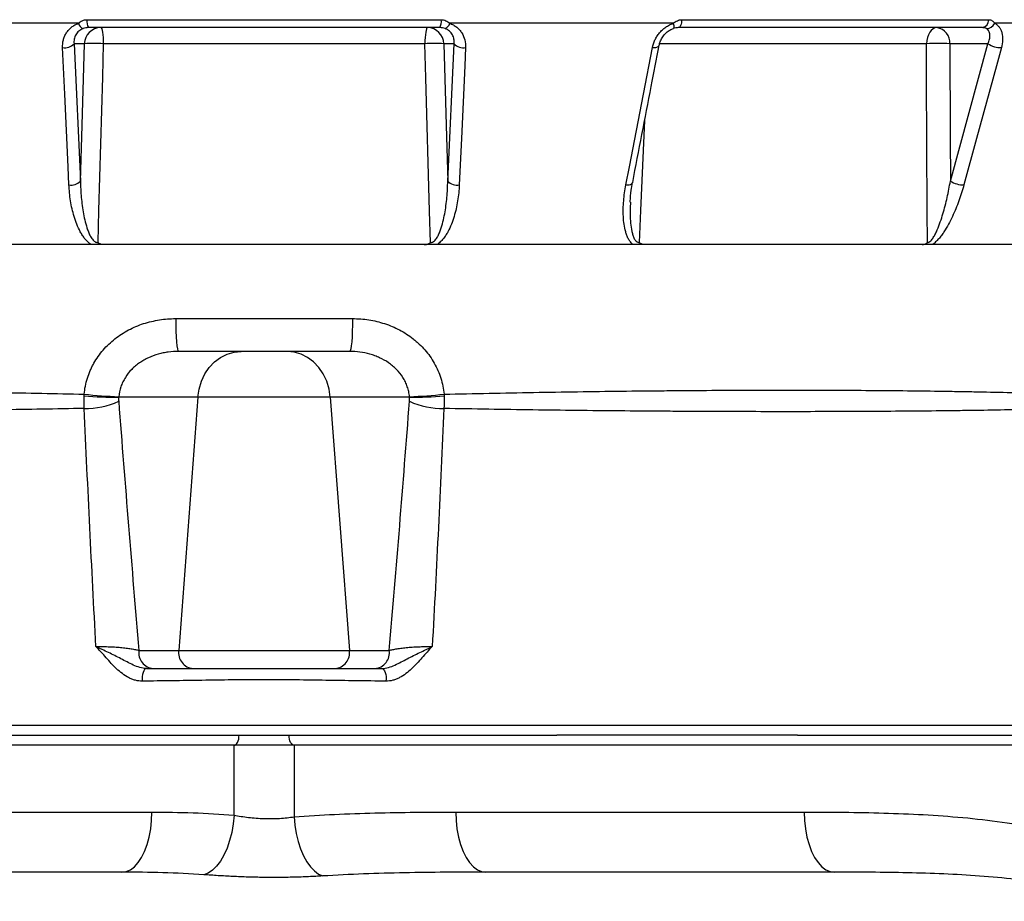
# Model space of a CAD drawing. Header units: millimetres. Extents: x 1316 to 5095, y 766 to 6162.
# Tile 5 of 25: x 2098 to 2688, y 1754 to 2283. Entities that reach past the tile are written whole.
import ezdxf

# ---------------------------------------------------------------- set-up
doc = ezdxf.new("R2010")
doc.units = ezdxf.units.MM
doc.header["$LTSCALE"] = 2

msp = doc.modelspace()

# ---------------------------------------------------------------- linework, layer by layer
at = {"color": 7, "linetype": 'Continuous', "lineweight": 25}
for p, q in [((2133.64, 2280.46), (1999.7, 2280.46)), ((2138.69, 2282.62), (2350.96, 2282.62)), ((2350.06, 2277.86), (2139.59, 2277.86)), ((2489.95, 2280.46), (2356.01, 2280.46)), ((2489.98, 2277.32), (2489.86, 2277.32)), ((2675.25, 2277.86), (2492.98, 2277.86)), ((2495.1, 2282.62), (2678.93, 2282.62)), ((2780.59, 2280.46), (2682.54, 2280.46)), ((2137.13, 2268.21), (2130.95, 2268.21)), ((2130.95, 2268.21), (2134.79, 2185.95)), ((2341.16, 2268.21), (2148.49, 2268.21)), ((2358.7, 2268.21), (2352.52, 2268.21)), ((2354.86, 2185.95), (2358.7, 2268.21)), ((2678.44, 2268.21), (2655.59, 2268.21)), ((2655.98, 2185.95), (2678.44, 2268.21)), ((2874.83, 2147.86), (1614.83, 2147.86)), ((2191.85, 2103.51), (2297.8, 2103.51)), ((2296.12, 2083.86), (2193.53, 2083.86)), ((2205.19, 2056.47), (2157.7, 2056.47)), ((2205.19, 2056.47), (2193.69, 1904.73)), ((2284.47, 2056.47), (2205.19, 2056.47)), ((2331.96, 2056.47), (2284.47, 2056.47)), ((2284.47, 2056.47), (2295.96, 1904.73)), ((2169.8, 1904.73), (2193.69, 1904.73)), ((2193.69, 1904.73), (2295.96, 1904.73)), ((2295.96, 1904.73), (2319.85, 1904.73)), ((2071.32, 1853.86), (2229.83, 1853.86)), ((2229.83, 1853.86), (2259.83, 1853.86)), ((2259.83, 1853.86), (2420, 1853.86)), ((2420, 1853.86), (2420.22, 1853.86)), ((2564.46, 1853.86), (2564.51, 1853.86)), ((2564.51, 1853.86), (2753.83, 1853.86)), ((2226.83, 1847.86), (1905.18, 1847.86)), ((2226.83, 1805.96), (2226.83, 1847.86)), ((2262.83, 1847.86), (2226.83, 1847.86)), ((2262.83, 1847.86), (2262.83, 1805.02)), ((2756.83, 1847.86), (2262.83, 1847.86)), ((1910.11, 1807.86), (2177.63, 1807.86)), ((2359.66, 1807.86), (2568.45, 1807.86))]:
    msp.add_line(p, q, dxfattribs=at)
at = {"color": 8, "linetype": 'Continuous', "lineweight": 25}
msp.add_line((2641.68, 2268.21), (2481.79, 2268.21), dxfattribs=at)
at = {"color": 7, "linetype": 'Continuous', "lineweight": 25, "flags": 128}
for points in [[(2146.97, 2277.86), (2147.26, 2277.67), (2147.54, 2277.13), (2147.8, 2276.24), (2148.03, 2275.05), (2148.21, 2273.59), (2148.36, 2271.93), (2148.45, 2270.11), (2148.49, 2268.21)], [(2342.68, 2277.86), (2342.39, 2277.67), (2342.11, 2277.13), (2341.85, 2276.24), (2341.63, 2275.05), (2341.44, 2273.59), (2341.29, 2271.93), (2341.2, 2270.11), (2341.16, 2268.21)], [(2495.1, 2282.62), (2494.99, 2281.64), (2494.83, 2280.73), (2494.61, 2279.91), (2494.34, 2279.2), (2494.04, 2278.63), (2493.7, 2278.2), (2493.34, 2277.95), (2492.98, 2277.86)], [(2647.93, 2277.86), (2646.74, 2277.67), (2645.59, 2277.13), (2644.52, 2276.24), (2643.59, 2275.05), (2642.81, 2273.59), (2642.22, 2271.93), (2641.83, 2270.11), (2641.68, 2268.21)], [(2127.9, 2183.63), (2127.4, 2194.5), (2125.38, 2237.97), (2124.09, 2265.88)], [(2134.79, 2185.95), (2135.54, 2212.52), (2137.13, 2268.21)], [(2148.49, 2268.21), (2147.93, 2248.23), (2145.7, 2168.32), (2145.16, 2149.08)], [(2344.49, 2149.08), (2343.97, 2167.83), (2341.74, 2247.74), (2341.16, 2268.21)], [(2352.52, 2268.21), (2354.11, 2212.52), (2354.86, 2185.95)], [(2365.56, 2265.88), (2365.06, 2255.01), (2363.04, 2211.53), (2361.75, 2183.63)], [(2461.58, 2183.63), (2463.67, 2194.5), (2472.05, 2237.97), (2477.42, 2265.88)], [(2642.19, 2149.08), (2642.11, 2167.83), (2641.77, 2247.74), (2641.68, 2268.21)], [(2655.59, 2268.21), (2655.85, 2212.52), (2655.98, 2185.95)], [(2686.54, 2265.88), (2683.58, 2255.01), (2671.71, 2211.53), (2664.1, 2183.63)], [(2191.85, 2103.51), (2191.89, 2099.66), (2191.99, 2095.96), (2192.14, 2092.57), (2192.35, 2089.59), (2192.61, 2087.16), (2192.9, 2085.35), (2193.21, 2084.23), (2193.53, 2083.86)], [(2297.8, 2103.51), (2297.76, 2099.66), (2297.67, 2095.96), (2297.51, 2092.57), (2297.3, 2089.59), (2297.04, 2087.16), (2296.76, 2085.35), (2296.44, 2084.23), (2296.12, 2083.86)], [(2205.19, 2056.47), (2205.91, 2061.34), (2207.31, 2066.01), (2209.36, 2070.34), (2212, 2074.23), (2215.15, 2077.57), (2218.74, 2080.26), (2222.66, 2082.24), (2226.8, 2083.45), (2231.07, 2083.86)], [(2284.47, 2056.47), (2283.74, 2061.34), (2282.34, 2066.01), (2280.29, 2070.34), (2277.65, 2074.23), (2274.5, 2077.57), (2270.92, 2080.26), (2267, 2082.24), (2262.85, 2083.45), (2258.58, 2083.86)], [(2174.39, 1893.86), (2173.79, 1893.7), (2173.22, 1893.24), (2172.71, 1892.49), (2172.29, 1891.5), (2171.98, 1890.32), (2171.79, 1889.01), (2171.75, 1887.64), (2171.84, 1886.28)], [(2315.26, 1893.86), (2315.86, 1893.7), (2316.43, 1893.24), (2316.94, 1892.49), (2317.36, 1891.5), (2317.67, 1890.32), (2317.86, 1889.01), (2317.91, 1887.64), (2317.81, 1886.28)], [(2226.83, 1847.86), (2227.41, 1847.97), (2227.97, 1848.31), (2228.49, 1848.87), (2228.95, 1849.62), (2229.32, 1850.52), (2229.6, 1851.56), (2229.77, 1852.69), (2229.83, 1853.86)], [(2262.83, 1847.86), (2262.24, 1847.97), (2261.68, 1848.31), (2261.16, 1848.87), (2260.7, 1849.62), (2260.33, 1850.52), (2260.05, 1851.56), (2259.88, 1852.69), (2259.83, 1853.86)], [(2159.63, 1771.86), (2162.19, 1772.22), (2164.7, 1773.32), (2167.11, 1775.11), (2169.36, 1777.57), (2171.42, 1780.65), (2173.23, 1784.28), (2174.77, 1788.4), (2176, 1792.9), (2176.9, 1797.72), (2177.44, 1802.73), (2177.63, 1807.86)], [(2226.83, 1805.96), (2226.31, 1800.76), (2225.42, 1795.68), (2224.19, 1790.81), (2222.63, 1786.26), (2220.79, 1782.13), (2218.69, 1778.49), (2216.38, 1775.44), (2213.92, 1773.02), (2211.34, 1771.3), (2208.72, 1770.31)], [(2359.66, 1807.86), (2359.84, 1802.73), (2360.39, 1797.72), (2361.28, 1792.9), (2362.51, 1788.4), (2364.05, 1784.28), (2365.87, 1780.65), (2367.93, 1777.57), (2370.18, 1775.11), (2372.59, 1773.32), (2375.1, 1772.22), (2377.66, 1771.86)], [(2568.45, 1807.86), (2568.63, 1802.73), (2569.18, 1797.72), (2570.07, 1792.9), (2571.3, 1788.4), (2572.84, 1784.28), (2574.66, 1780.65), (2576.71, 1777.57), (2578.97, 1775.11), (2581.38, 1773.32), (2583.88, 1772.22), (2586.45, 1771.86)], [(2262.83, 1805.02), (2263.29, 1799.97), (2264.1, 1795.02), (2265.24, 1790.27), (2266.69, 1785.81), (2268.43, 1781.73), (2270.41, 1778.12), (2272.59, 1775.04), (2274.94, 1772.56), (2277.41, 1770.72), (2279.94, 1769.56)]]:
    msp.add_lwpolyline(points, dxfattribs=at)
at = {"color": 8, "linetype": 'Continuous', "lineweight": 25, "flags": 128}
for points in [[(2489.95, 2280.46), (2490.1, 2279.75), (2490.2, 2279.11), (2490.26, 2278.56), (2490.27, 2278.09), (2490.23, 2277.73), (2490.15, 2277.48), (2490.02, 2277.34), (2489.98, 2277.32)], [(2477.42, 2265.88), (2478.47, 2265.89), (2479.42, 2266), (2480.21, 2266.2), (2480.83, 2266.49), (2481.26, 2266.84), (2481.46, 2267.26), (2481.47, 2267.3)], [(2472.79, 2222.17), (2470.42, 2168.32), (2469.57, 2149.08)], [(2461.58, 2183.63), (2462.63, 2183.64), (2463.58, 2183.75), (2464.38, 2183.95), (2465, 2184.23), (2465.43, 2184.59), (2465.64, 2185), (2465.65, 2185.03)]]:
    msp.add_lwpolyline(points, dxfattribs=at)
at = {"color": 7, "linetype": 'Continuous', "lineweight": 25}
for centre, radius, start, end in [((2138.18, 2281.68), 4.7, 195.12465, 248.16114), ((2147.04, 2267.94), 9.92, 90.42152, 178.45528), ((2146.56, 2281.64), 7.93, 172.89101, 208.50239), ((2342.61, 2267.94), 9.92, 1.54472, 89.57848), ((2343.1, 2281.64), 7.93, 331.49761, 7.10899), ((2351.47, 2281.68), 4.7, 291.83886, 344.87535), ((2646.65, 2268.98), 8.97, 355.08211, 81.76517), ((2674.19, 2282.48), 4.74, 282.90443, 1.71694), ((2677.34, 2283.18), 5.87, 272.6158, 332.34155), ((2125.32, 2273.55), 7.76, 260.8957, 316.55066), ((2142.81, 2163.65), 104.71, 86.89043, 93.10957), ((2346.84, 2163.65), 104.71, 86.89043, 93.10957), ((2364.33, 2273.55), 7.76, 223.44934, 279.1043), ((2648.63, 2099.42), 168.93, 87.64057, 92.35943), ((2686.42, 2280.71), 14.83, 237.46424, 270.48709), ((2129.14, 2191.31), 7.78, 260.80282, 316.51801), ((2360.51, 2191.31), 7.78, 223.48199, 279.19718), ((2663.95, 2198.44), 14.81, 237.44697, 270.5764), ((2154.09, 2259.12), 202.67, 265.16125, 271.01821), ((2176.37, 2448.04), 391.8, 264.23868, 267.27057), ((2137.84, 2097.72), 48.04, 269.05221, 294.42698), ((2313.28, 2448.04), 391.8, 272.72943, 275.76132), ((2351.81, 2097.72), 48.04, 245.57302, 270.94779), ((2335.56, 2259.12), 202.67, 268.98179, 274.83875), ((2179.24, 1903.36), 9.53, 171.72139, 265.14725), ((2203.12, 1903.36), 9.53, 171.72139, 265.14725), ((2286.53, 1903.36), 9.53, 274.85275, 8.27861), ((2310.42, 1903.36), 9.53, 274.85275, 8.27861)]:
    msp.add_arc(centre, radius, start, end, dxfattribs=at)
for points, knots in [([(2124.09, 2265.88), (2124.02, 2267.45), (2124.17, 2268.97), (2124.74, 2271.2), (2124.99, 2271.94), (2125.59, 2273.34), (2125.95, 2274.02), (2126.77, 2275.31), (2127.23, 2275.92), (2128.27, 2277.1), (2128.84, 2277.63), (2130.06, 2278.62), (2130.71, 2279.06), (2132.12, 2279.84), (2132.87, 2280.18), (2133.64, 2280.46)], [0, 0, 0, 0, 0.25, 0.25, 0.375, 0.375, 0.5, 0.5, 0.625, 0.625, 0.75, 0.75, 0.875, 0.875, 1, 1, 1, 1]), ([(2136.43, 2277.32), (2135.92, 2277.13), (2135.44, 2276.9), (2134.55, 2276.38), (2134.15, 2276.08), (2133.42, 2275.44), (2133.08, 2275.09), (2132.48, 2274.34), (2132.23, 2273.95), (2131.78, 2273.14), (2131.59, 2272.72), (2131.28, 2271.85), (2131.16, 2271.41), (2130.91, 2270.06), (2130.87, 2269.14), (2130.95, 2268.21)], [0, 0, 0, 0, 0.125, 0.125, 0.25, 0.25, 0.375, 0.375, 0.5, 0.5, 0.625, 0.625, 0.75, 0.75, 1, 1, 1, 1]), ([(2133.64, 2280.46), (2133.97, 2280.76), (2134.32, 2281.05), (2135.08, 2281.57), (2135.49, 2281.81), (2136.35, 2282.2), (2136.8, 2282.35), (2137.72, 2282.56), (2138.2, 2282.62), (2138.69, 2282.62)], [0, 0, 0, 0, 0.25, 0.25, 0.5, 0.5, 0.75, 0.75, 1, 1, 1, 1]), ([(2139.59, 2277.86), (2139.04, 2277.86), (2138.5, 2277.81), (2137.44, 2277.63), (2136.92, 2277.49), (2136.43, 2277.32)], [0, 0, 0, 0, 0.5, 0.5, 1, 1, 1, 1]), ([(2353.22, 2277.32), (2352.73, 2277.49), (2352.22, 2277.63), (2351.16, 2277.81), (2350.61, 2277.86), (2350.06, 2277.86)], [0, 0, 0, 0, 0.5, 0.5, 1, 1, 1, 1]), ([(2350.96, 2282.62), (2351.45, 2282.62), (2351.93, 2282.57), (2352.86, 2282.35), (2353.31, 2282.2), (2354.16, 2281.81), (2354.57, 2281.57), (2355.33, 2281.05), (2355.68, 2280.76), (2356.01, 2280.46)], [0, 0, 0, 0, 0.25, 0.25, 0.5, 0.5, 0.75, 0.75, 1, 1, 1, 1]), ([(2358.7, 2268.21), (2358.79, 2269.14), (2358.75, 2270.06), (2358.4, 2271.87), (2358.1, 2272.73), (2357.42, 2273.95), (2357.16, 2274.35), (2356.57, 2275.09), (2356.24, 2275.44), (2355.49, 2276.09), (2355.08, 2276.39), (2354.2, 2276.91), (2353.73, 2277.13), (2353.22, 2277.32)], [0, 0, 0, 0, 0.25, 0.25, 0.5, 0.5, 0.625, 0.625, 0.75, 0.75, 0.875, 0.875, 1, 1, 1, 1]), ([(2356.01, 2280.46), (2356.79, 2280.18), (2357.52, 2279.85), (2358.92, 2279.07), (2359.59, 2278.62), (2360.82, 2277.63), (2361.38, 2277.09), (2362.41, 2275.94), (2362.88, 2275.32), (2364.12, 2273.36), (2364.72, 2271.96), (2365.48, 2268.97), (2365.63, 2267.44), (2365.56, 2265.88)], [0, 0, 0, 0, 0.125, 0.125, 0.25, 0.25, 0.375, 0.375, 0.5, 0.5, 0.75, 0.75, 1, 1, 1, 1]), ([(2477.42, 2265.88), (2477.72, 2267.45), (2478.23, 2268.97), (2479.3, 2271.2), (2479.71, 2271.94), (2480.62, 2273.34), (2481.12, 2274.02), (2482.21, 2275.31), (2482.79, 2275.92), (2484.06, 2277.1), (2484.73, 2277.63), (2486.12, 2278.62), (2486.85, 2279.06), (2488.37, 2279.84), (2489.16, 2280.18), (2489.95, 2280.46)], [0, 0, 0, 0, 0.25, 0.25, 0.375, 0.375, 0.5, 0.5, 0.625, 0.625, 0.75, 0.75, 0.875, 0.875, 1, 1, 1, 1]), ([(2481.5, 2267.28), (2481.67, 2268), (2482.01, 2269.53), (2483.2, 2271.83), (2484.84, 2273.98), (2486.81, 2275.71), (2488.59, 2276.83), (2489.67, 2277.16), (2490, 2277.27)], [0, 0, 0, 0, 0.179371, 0.379246, 0.571769, 0.753219, 0.923655, 1, 1, 1, 1]), ([(2492.98, 2277.86), (2492.46, 2277.86), (2491.94, 2277.81), (2490.91, 2277.63), (2490.38, 2277.49), (2489.86, 2277.32)], [0, 0, 0, 0, 0.5, 0.5, 1, 1, 1, 1]), ([(2489.95, 2280.46), (2490.34, 2280.76), (2490.73, 2281.05), (2491.54, 2281.57), (2491.97, 2281.81), (2492.84, 2282.2), (2493.28, 2282.35), (2494.17, 2282.56), (2494.64, 2282.62), (2495.1, 2282.62)], [0, 0, 0, 0, 0.25, 0.25, 0.5, 0.5, 0.75, 0.75, 1, 1, 1, 1]), ([(2677.6, 2277.32), (2677.29, 2277.49), (2676.91, 2277.63), (2676.11, 2277.81), (2675.69, 2277.86), (2675.25, 2277.86)], [0, 0, 0, 0, 0.5, 0.5, 1, 1, 1, 1]), ([(2678.44, 2268.21), (2678.86, 2269.14), (2679.18, 2270.06), (2679.6, 2271.87), (2679.69, 2272.73), (2679.63, 2273.95), (2679.57, 2274.35), (2679.39, 2275.09), (2679.26, 2275.44), (2678.93, 2276.09), (2678.72, 2276.39), (2678.22, 2276.91), (2677.94, 2277.13), (2677.6, 2277.32)], [0, 0, 0, 0, 0.25, 0.25, 0.5, 0.5, 0.625, 0.625, 0.75, 0.75, 0.875, 0.875, 1, 1, 1, 1]), ([(2678.93, 2282.62), (2679.31, 2282.62), (2679.69, 2282.57), (2680.4, 2282.35), (2680.73, 2282.2), (2681.34, 2281.81), (2681.63, 2281.57), (2682.13, 2281.05), (2682.35, 2280.76), (2682.54, 2280.46)], [0, 0, 0, 0, 0.25, 0.25, 0.5, 0.5, 0.75, 0.75, 1, 1, 1, 1]), ([(2682.54, 2280.46), (2683.08, 2280.18), (2683.58, 2279.85), (2684.49, 2279.07), (2684.9, 2278.62), (2685.63, 2277.63), (2685.94, 2277.09), (2686.47, 2275.94), (2686.69, 2275.32), (2687.19, 2273.36), (2687.33, 2271.96), (2687.21, 2268.97), (2686.97, 2267.44), (2686.54, 2265.88)], [0, 0, 0, 0, 0.125, 0.125, 0.25, 0.25, 0.375, 0.375, 0.5, 0.5, 0.75, 0.75, 1, 1, 1, 1]), ([(2465.64, 2185.03), (2469.34, 2204.22), (2474.61, 2231.64), (2479.88, 2259.06), (2481.47, 2267.29)], [0, 0, 0, 0, 0.7, 1, 1, 1, 1]), ([(2141.39, 2147.86), (2141, 2148.08), (2140.63, 2148.33), (2139.93, 2148.86), (2139.6, 2149.14), (2138.64, 2150.01), (2138.06, 2150.64), (2136.98, 2151.96), (2136.47, 2152.66), (2135.55, 2154.07), (2135.12, 2154.79), (2133.92, 2156.98), (2133.24, 2158.49), (2132.01, 2161.55), (2131.48, 2163.11), (2130.07, 2167.79), (2129.38, 2170.94), (2128.37, 2177.26), (2128.05, 2180.44), (2127.9, 2183.63)], [0, 0, 0, 0, 0.03125, 0.03125, 0.0625, 0.0625, 0.125, 0.125, 0.1875, 0.1875, 0.25, 0.25, 0.375, 0.375, 0.5, 0.5, 0.75, 0.75, 1, 1, 1, 1]), ([(2134.79, 2185.95), (2134.85, 2182.67), (2135.02, 2179.39), (2135.61, 2172.84), (2136.03, 2169.57), (2136.93, 2164.68), (2137.27, 2163.06), (2138.08, 2159.83), (2138.54, 2158.24), (2139.39, 2155.88), (2139.7, 2155.09), (2140.39, 2153.56), (2140.78, 2152.81), (2141.45, 2151.74), (2141.69, 2151.39), (2142.21, 2150.72), (2142.51, 2150.39), (2142.99, 2149.96), (2143.16, 2149.82), (2143.51, 2149.57), (2143.7, 2149.46), (2144.1, 2149.27), (2144.3, 2149.2), (2144.73, 2149.1), (2144.95, 2149.07), (2145.16, 2149.08)], [0, 0, 0, 0, 0.25, 0.25, 0.5, 0.5, 0.625, 0.625, 0.75, 0.75, 0.8125, 0.8125, 0.875, 0.875, 0.90625, 0.90625, 0.9375, 0.9375, 0.953125, 0.953125, 0.96875, 0.96875, 0.984375, 0.984375, 1, 1, 1, 1]), ([(2344.49, 2149.08), (2344.71, 2149.07), (2344.92, 2149.1), (2345.34, 2149.19), (2345.55, 2149.27), (2346.15, 2149.55), (2346.5, 2149.81), (2347.14, 2150.38), (2347.43, 2150.71), (2347.96, 2151.38), (2348.2, 2151.73), (2348.87, 2152.8), (2349.25, 2153.55), (2349.95, 2155.08), (2350.26, 2155.86), (2351.11, 2158.22), (2351.57, 2159.81), (2352.38, 2163.03), (2352.72, 2164.66), (2353.62, 2169.55), (2354.03, 2172.82), (2354.63, 2179.38), (2354.8, 2182.67), (2354.86, 2185.95)], [0, 0, 0, 0, 0.015625, 0.015625, 0.03125, 0.03125, 0.0625, 0.0625, 0.09375, 0.09375, 0.125, 0.125, 0.1875, 0.1875, 0.25, 0.25, 0.375, 0.375, 0.5, 0.5, 0.75, 0.75, 1, 1, 1, 1]), ([(2361.75, 2183.63), (2361.6, 2180.44), (2361.28, 2177.26), (2360.27, 2170.95), (2359.58, 2167.8), (2358.18, 2163.12), (2357.64, 2161.56), (2356.42, 2158.5), (2355.73, 2157), (2354.54, 2154.81), (2354.11, 2154.08), (2353.19, 2152.67), (2352.69, 2151.97), (2351.6, 2150.65), (2351.02, 2150.02), (2349.74, 2148.84), (2349.03, 2148.3), (2348.26, 2147.86)], [0, 0, 0, 0, 0.25, 0.25, 0.5, 0.5, 0.625, 0.625, 0.75, 0.75, 0.8125, 0.8125, 0.875, 0.875, 0.9375, 0.9375, 1, 1, 1, 1]), ([(2465.98, 2147.86), (2465.66, 2148.08), (2465.36, 2148.33), (2464.82, 2148.86), (2464.57, 2149.14), (2463.87, 2150.01), (2463.46, 2150.64), (2462.74, 2151.96), (2462.43, 2152.66), (2461.88, 2154.07), (2461.65, 2154.79), (2461.03, 2156.98), (2460.72, 2158.49), (2460.28, 2161.55), (2460.14, 2163.11), (2459.9, 2167.79), (2459.99, 2170.94), (2460.52, 2177.26), (2460.96, 2180.44), (2461.58, 2183.63)], [0, 0, 0, 0, 0.03125, 0.03125, 0.0625, 0.0625, 0.125, 0.125, 0.1875, 0.1875, 0.25, 0.25, 0.375, 0.375, 0.5, 0.5, 0.75, 0.75, 1, 1, 1, 1]), ([(2464.22, 2173.2), (2464.22, 2173.42), (2464.23, 2175.79), (2464.64, 2179.75), (2465.34, 2183.48), (2465.63, 2185.03)], [0, 0, 0, 0, 0.0567115, 0.608927, 1, 1, 1, 1]), ([(2642.19, 2149.08), (2642.36, 2149.07), (2642.53, 2149.1), (2642.88, 2149.19), (2643.06, 2149.27), (2643.57, 2149.55), (2643.89, 2149.81), (2644.48, 2150.38), (2644.76, 2150.71), (2645.27, 2151.38), (2645.52, 2151.73), (2646.2, 2152.8), (2646.62, 2153.55), (2647.4, 2155.08), (2647.76, 2155.86), (2648.79, 2158.22), (2649.39, 2159.81), (2650.52, 2163.03), (2651.04, 2164.66), (2652.48, 2169.55), (2653.31, 2172.82), (2654.79, 2179.38), (2655.43, 2182.67), (2655.98, 2185.95)], [0, 0, 0, 0, 0.015625, 0.015625, 0.03125, 0.03125, 0.0625, 0.0625, 0.09375, 0.09375, 0.125, 0.125, 0.1875, 0.1875, 0.25, 0.25, 0.375, 0.375, 0.5, 0.5, 0.75, 0.75, 1, 1, 1, 1]), ([(2664.1, 2183.63), (2663.23, 2180.44), (2662.23, 2177.26), (2659.95, 2170.95), (2658.67, 2167.8), (2656.47, 2163.12), (2655.68, 2161.56), (2654.01, 2158.5), (2653.12, 2157), (2651.67, 2154.81), (2651.17, 2154.08), (2650.12, 2152.67), (2649.56, 2151.97), (2648.4, 2150.65), (2647.8, 2150.02), (2646.52, 2148.84), (2645.84, 2148.3), (2645.13, 2147.86)], [0, 0, 0, 0, 0.25, 0.25, 0.5, 0.5, 0.625, 0.625, 0.75, 0.75, 0.8125, 0.8125, 0.875, 0.875, 0.9375, 0.9375, 1, 1, 1, 1]), ([(2149.03, 2147.86), (2148.34, 2147.86), (2147.66, 2147.94), (2146.67, 2148.24), (2146.35, 2148.37), (2145.88, 2148.6), (2145.73, 2148.69), (2145.44, 2148.87), (2145.3, 2148.97), (2145.16, 2149.08)], [0, 0, 0, 0, 0.5, 0.5, 0.75, 0.75, 0.875, 0.875, 1, 1, 1, 1]), ([(2340.63, 2147.86), (2341.32, 2147.86), (2341.99, 2147.94), (2342.99, 2148.24), (2343.31, 2148.37), (2343.77, 2148.6), (2343.92, 2148.69), (2344.21, 2148.87), (2344.35, 2148.97), (2344.49, 2149.08)], [0, 0, 0, 0, 0.5, 0.5, 0.75, 0.75, 0.875, 0.875, 1, 1, 1, 1]), ([(2473.2, 2147.86), (2472.55, 2147.86), (2471.91, 2147.94), (2470.98, 2148.24), (2470.68, 2148.37), (2470.24, 2148.6), (2470.1, 2148.69), (2469.83, 2148.87), (2469.7, 2148.97), (2469.57, 2149.08)], [0, 0, 0, 0, 0.5, 0.5, 0.75, 0.75, 0.875, 0.875, 1, 1, 1, 1]), ([(2639.13, 2147.86), (2639.67, 2147.86), (2640.21, 2147.94), (2641, 2148.24), (2641.25, 2148.37), (2641.62, 2148.6), (2641.74, 2148.69), (2641.97, 2148.87), (2642.08, 2148.97), (2642.19, 2149.08)], [0, 0, 0, 0, 0.5, 0.5, 0.75, 0.75, 0.875, 0.875, 1, 1, 1, 1]), ([(2137.04, 2058.22), (2137.34, 2061.5), (2137.99, 2064.69), (2139.45, 2069.34), (2140.02, 2070.86), (2141, 2073.12), (2141.34, 2073.86), (2142.07, 2075.33), (2142.45, 2076.05), (2144.45, 2079.6), (2146.31, 2082.24), (2149.5, 2085.93), (2150.63, 2087.12), (2152.99, 2089.36), (2154.22, 2090.42), (2158.03, 2093.42), (2160.75, 2095.18), (2166.53, 2098.23), (2169.52, 2099.49), (2174.14, 2101), (2175.7, 2101.44), (2178.86, 2102.19), (2180.47, 2102.51), (2185.31, 2103.26), (2188.57, 2103.51), (2191.85, 2103.51)], [0, 0, 0, 0, 0.125, 0.125, 0.1875, 0.1875, 0.21875, 0.21875, 0.25, 0.25, 0.375, 0.375, 0.4375, 0.4375, 0.5, 0.5, 0.625, 0.625, 0.75, 0.75, 0.8125, 0.8125, 0.875, 0.875, 1, 1, 1, 1]), ([(2297.8, 2103.51), (2301.09, 2103.51), (2304.33, 2103.26), (2310.73, 2102.27), (2313.89, 2101.52), (2318.56, 2100), (2320.09, 2099.43), (2323.08, 2098.17), (2324.54, 2097.48), (2328.82, 2095.23), (2331.54, 2093.48), (2334.76, 2090.96), (2335.39, 2090.43), (2336.63, 2089.37), (2337.23, 2088.82), (2338.99, 2087.14), (2340.11, 2085.97), (2342.22, 2083.53), (2343.22, 2082.26), (2345.09, 2079.61), (2345.97, 2078.23), (2348.39, 2073.93), (2349.69, 2070.95), (2351.16, 2066.3), (2351.57, 2064.72), (2352.22, 2061.51), (2352.46, 2059.87), (2352.61, 2058.22)], [0, 0, 0, 0, 0.125, 0.125, 0.25, 0.25, 0.3125, 0.3125, 0.375, 0.375, 0.5, 0.5, 0.53125, 0.53125, 0.5625, 0.5625, 0.625, 0.625, 0.6875, 0.6875, 0.75, 0.75, 0.875, 0.875, 0.9375, 0.9375, 1, 1, 1, 1]), ([(2193.53, 2083.86), (2191.48, 2083.86), (2189.44, 2083.73), (2186.38, 2083.32), (2185.37, 2083.15), (2183.36, 2082.73), (2182.36, 2082.49), (2179.41, 2081.66), (2177.49, 2080.96), (2174.67, 2079.66), (2173.75, 2079.19), (2171.96, 2078.18), (2171.09, 2077.63), (2169.41, 2076.47), (2168.59, 2075.85), (2167.01, 2074.52), (2166.24, 2073.82), (2164.08, 2071.6), (2162.8, 2070), (2161.16, 2067.39), (2160.65, 2066.48), (2159.75, 2064.61), (2159.36, 2063.66), (2158.35, 2060.76), (2157.91, 2058.76), (2157.71, 2056.68)], [0, 0, 0, 0, 0.125, 0.125, 0.1875, 0.1875, 0.25, 0.25, 0.375, 0.375, 0.4375, 0.4375, 0.5, 0.5, 0.5625, 0.5625, 0.625, 0.625, 0.75, 0.75, 0.8125, 0.8125, 0.875, 0.875, 1, 1, 1, 1]), ([(2331.94, 2056.68), (2331.84, 2057.72), (2331.68, 2058.76), (2331.23, 2060.78), (2330.95, 2061.77), (2330.28, 2063.7), (2329.89, 2064.65), (2328.99, 2066.5), (2328.48, 2067.41), (2326.82, 2070.05), (2325.53, 2071.65), (2323.38, 2073.84), (2322.63, 2074.53), (2321.05, 2075.86), (2320.22, 2076.49), (2317.66, 2078.25), (2315.88, 2079.25), (2313.09, 2080.53), (2312.15, 2080.92), (2310.22, 2081.62), (2309.23, 2081.94), (2306.25, 2082.78), (2304.25, 2083.19), (2300.21, 2083.73), (2298.17, 2083.86), (2296.12, 2083.86)], [0, 0, 0, 0, 0.0625, 0.0625, 0.125, 0.125, 0.1875, 0.1875, 0.25, 0.25, 0.375, 0.375, 0.4375, 0.4375, 0.5, 0.5, 0.625, 0.625, 0.6875, 0.6875, 0.75, 0.75, 0.875, 0.875, 1, 1, 1, 1]), ([(1779.16, 2058.76), (1790.74, 2059.11), (1802.87, 2059.41), (1821.89, 2059.79), (1828.37, 2059.9), (1838.3, 2060.05), (1841.65, 2060.1), (1848.4, 2060.19), (1851.79, 2060.24), (1868.88, 2060.43), (1882.93, 2060.54), (1911.73, 2060.68), (1926.5, 2060.7), (1956.74, 2060.66), (1972.22, 2060.59), (1995.98, 2060.42), (2003.99, 2060.36), (2016.15, 2060.24), (2020.23, 2060.2), (2028.42, 2060.11), (2032.53, 2060.06), (2053.11, 2059.8), (2069.7, 2059.55), (2103.17, 2058.96), (2120.04, 2058.61), (2137.04, 2058.22)], [0, 0, 0, 0, 0.125, 0.125, 0.1875, 0.1875, 0.21875, 0.21875, 0.25, 0.25, 0.375, 0.375, 0.5, 0.5, 0.625, 0.625, 0.6875, 0.6875, 0.71875, 0.71875, 0.75, 0.75, 0.875, 0.875, 1, 1, 1, 1]), ([(2352.61, 2058.22), (2370.7, 2058.64), (2388.58, 2059), (2423.94, 2059.62), (2441.41, 2059.87), (2467.31, 2060.18), (2475.89, 2060.27), (2488.68, 2060.38), (2492.93, 2060.42), (2501.41, 2060.48), (2505.64, 2060.51), (2526.65, 2060.64), (2543.01, 2060.69), (2574.85, 2060.69), (2590.32, 2060.64), (2620.4, 2060.44), (2635, 2060.29), (2652.69, 2060.03), (2656.2, 2059.98), (2663.16, 2059.86), (2666.61, 2059.8), (2676.83, 2059.61), (2683.48, 2059.47), (2702.98, 2059), (2715.35, 2058.64), (2727.11, 2058.22)], [0, 0, 0, 0, 0.125, 0.125, 0.25, 0.25, 0.3125, 0.3125, 0.34375, 0.34375, 0.375, 0.375, 0.5, 0.5, 0.625, 0.625, 0.75, 0.75, 0.78125, 0.78125, 0.8125, 0.8125, 0.875, 0.875, 1, 1, 1, 1]), ([(2137.05, 2049.69), (2120.19, 2049.35), (2103.47, 2049.06), (2070.3, 2048.59), (2053.86, 2048.4), (2033.47, 2048.21), (2029.4, 2048.17), (2021.29, 2048.1), (2017.25, 2048.07), (2005.2, 2047.99), (1997.25, 2047.94), (1973.67, 2047.82), (1958.29, 2047.78), (1928.22, 2047.74), (1913.52, 2047.76), (1884.79, 2047.85), (1870.77, 2047.93), (1853.67, 2048.07), (1850.28, 2048.1), (1843.53, 2048.17), (1840.17, 2048.21), (1830.23, 2048.32), (1823.73, 2048.41), (1804.62, 2048.7), (1792.4, 2048.94), (1780.7, 2049.22)], [0, 0, 0, 0, 0.125, 0.125, 0.25, 0.25, 0.28125, 0.28125, 0.3125, 0.3125, 0.375, 0.375, 0.5, 0.5, 0.625, 0.625, 0.75, 0.75, 0.78125, 0.78125, 0.8125, 0.8125, 0.875, 0.875, 1, 1, 1, 1]), ([(2725.89, 2049.69), (2714, 2049.33), (2701.51, 2049.03), (2681.88, 2048.65), (2675.19, 2048.54), (2664.93, 2048.4), (2661.47, 2048.35), (2654.49, 2048.26), (2650.97, 2048.22), (2633.25, 2048.04), (2618.65, 2047.93), (2588.62, 2047.79), (2573.19, 2047.75), (2541.5, 2047.75), (2525.25, 2047.79), (2504.4, 2047.88), (2500.21, 2047.9), (2491.8, 2047.94), (2487.58, 2047.97), (2474.9, 2048.05), (2466.38, 2048.12), (2440.7, 2048.34), (2423.37, 2048.53), (2388.3, 2049.03), (2370.56, 2049.33), (2352.6, 2049.69)], [0, 0, 0, 0, 0.125, 0.125, 0.1875, 0.1875, 0.21875, 0.21875, 0.25, 0.25, 0.375, 0.375, 0.5, 0.5, 0.625, 0.625, 0.65625, 0.65625, 0.6875, 0.6875, 0.75, 0.75, 0.875, 0.875, 1, 1, 1, 1]), ([(2144.08, 1906.98), (2145.24, 1907.01), (2146.45, 1907.02), (2148.9, 1907.01), (2150.15, 1906.99), (2152.05, 1906.93), (2152.69, 1906.9), (2153.95, 1906.84), (2154.57, 1906.8), (2156.42, 1906.69), (2157.62, 1906.6), (2159.98, 1906.38), (2161.1, 1906.26), (2163.22, 1906), (2164.21, 1905.86), (2166.09, 1905.56), (2166.94, 1905.4), (2168.49, 1905.07), (2169.19, 1904.9), (2169.8, 1904.73)], [0, 0, 0, 0, 0.125, 0.125, 0.25, 0.25, 0.3125, 0.3125, 0.375, 0.375, 0.5, 0.5, 0.625, 0.625, 0.75, 0.75, 0.875, 0.875, 1, 1, 1, 1]), ([(2171.84, 1886.28), (2170.45, 1886.26), (2169.07, 1886.45), (2167.01, 1887), (2166.32, 1887.23), (2164.97, 1887.76), (2164.31, 1888.07), (2162.36, 1889.08), (2161.11, 1889.88), (2158.69, 1891.69), (2157.54, 1892.67), (2154.25, 1895.77), (2152.24, 1898.04), (2149.24, 1901.45), (2148.24, 1902.59), (2146.71, 1904.26), (2146.19, 1904.82), (2145.15, 1905.91), (2144.62, 1906.45), (2144.08, 1906.98)], [0, 0, 0, 0, 0.125, 0.125, 0.1875, 0.1875, 0.25, 0.25, 0.375, 0.375, 0.5, 0.5, 0.75, 0.75, 0.875, 0.875, 0.9375, 0.9375, 1, 1, 1, 1]), ([(2174.39, 1893.86), (2173.05, 1893.86), (2171.71, 1894.1), (2169.04, 1894.87), (2167.74, 1895.39), (2165.21, 1896.53), (2163.97, 1897.16), (2161.5, 1898.43), (2160.27, 1899.08), (2157.81, 1900.36), (2156.57, 1900.99), (2154.08, 1902.24), (2152.82, 1902.85), (2150.31, 1904.06), (2149.06, 1904.65), (2147.18, 1905.53), (2146.55, 1905.82), (2145.62, 1906.26), (2145.31, 1906.4), (2144.69, 1906.69), (2144.38, 1906.84), (2144.08, 1906.98)], [0, 0, 0, 0, 0.125, 0.125, 0.25, 0.25, 0.375, 0.375, 0.5, 0.5, 0.625, 0.625, 0.75, 0.75, 0.875, 0.875, 0.9375, 0.9375, 0.96875, 0.96875, 1, 1, 1, 1]), ([(2315.26, 1893.86), (2316.6, 1893.86), (2317.94, 1894.1), (2320.61, 1894.87), (2321.91, 1895.39), (2324.44, 1896.53), (2325.69, 1897.16), (2328.15, 1898.43), (2329.38, 1899.08), (2331.84, 1900.36), (2333.08, 1900.99), (2335.58, 1902.24), (2336.83, 1902.85), (2339.34, 1904.06), (2340.6, 1904.65), (2342.48, 1905.53), (2343.1, 1905.82), (2344.03, 1906.26), (2344.34, 1906.4), (2344.96, 1906.69), (2345.27, 1906.84), (2345.57, 1906.98)], [0, 0, 0, 0, 0.125, 0.125, 0.25, 0.25, 0.375, 0.375, 0.5, 0.5, 0.625, 0.625, 0.75, 0.75, 0.875, 0.875, 0.9375, 0.9375, 0.96875, 0.96875, 1, 1, 1, 1]), ([(2345.57, 1906.98), (2343.42, 1904.86), (2341.42, 1902.58), (2337.41, 1898.04), (2335.4, 1895.77), (2332.11, 1892.67), (2330.97, 1891.69), (2328.55, 1889.88), (2327.3, 1889.08), (2325.35, 1888.07), (2324.68, 1887.76), (2323.33, 1887.23), (2322.64, 1887), (2320.58, 1886.45), (2319.2, 1886.26), (2317.81, 1886.28)], [0, 0, 0, 0, 0.25, 0.25, 0.5, 0.5, 0.625, 0.625, 0.75, 0.75, 0.8125, 0.8125, 0.875, 0.875, 1, 1, 1, 1]), ([(2319.85, 1904.73), (2320.47, 1904.9), (2321.16, 1905.07), (2322.71, 1905.4), (2323.56, 1905.56), (2325.44, 1905.86), (2326.44, 1906), (2328.55, 1906.26), (2329.67, 1906.38), (2332.03, 1906.6), (2333.23, 1906.69), (2335.08, 1906.8), (2335.7, 1906.84), (2336.96, 1906.9), (2337.6, 1906.93), (2339.5, 1906.99), (2340.75, 1907.01), (2343.2, 1907.02), (2344.41, 1907.01), (2345.57, 1906.98)], [0, 0, 0, 0, 0.125, 0.125, 0.25, 0.25, 0.375, 0.375, 0.5, 0.5, 0.625, 0.625, 0.6875, 0.6875, 0.75, 0.75, 0.875, 0.875, 1, 1, 1, 1]), ([(2174.39, 1893.86), (2185.88, 1893.86), (2197.4, 1893.86), (2214.74, 1893.86), (2220.52, 1893.86), (2227.04, 1893.86), (2227.77, 1893.86), (2228.85, 1893.86), (2229.22, 1893.86), (2229.94, 1893.86), (2230.31, 1893.86), (2232.16, 1893.86), (2233.69, 1893.86), (2236.78, 1893.86), (2238.34, 1893.86), (2241.49, 1893.86), (2243.08, 1893.86), (2245.49, 1893.86), (2246.29, 1893.86), (2247.89, 1893.86), (2248.69, 1893.86), (2251.06, 1893.86), (2252.62, 1893.86), (2254.93, 1893.86), (2255.69, 1893.86), (2257.21, 1893.86), (2257.97, 1893.86), (2259.09, 1893.86), (2259.46, 1893.86), (2260.19, 1893.86), (2260.55, 1893.86), (2261.65, 1893.86), (2268.2, 1893.86), (2274.73, 1893.86), (2292.15, 1893.86), (2303.72, 1893.86), (2315.26, 1893.86)], [0, 0, 0, 0, 0.25, 0.25, 0.375, 0.375, 0.390625, 0.390625, 0.398437, 0.398437, 0.40625, 0.40625, 0.4375, 0.4375, 0.46875, 0.46875, 0.5, 0.5, 0.515625, 0.515625, 0.53125, 0.53125, 0.5625, 0.5625, 0.578125, 0.578125, 0.59375, 0.59375, 0.601562, 0.601562, 0.609375, 0.609375, 0.625, 0.75, 0.75, 1, 1, 1, 1]), ([(2317.81, 1886.28), (2305.88, 1886.43), (2293.91, 1886.59), (2275.9, 1886.86), (2269.89, 1886.96), (2263.49, 1887.06), (2263.12, 1887.07), (2262.36, 1887.08), (2261.98, 1887.08), (2260.83, 1887.09), (2260.05, 1887.09), (2257.7, 1887.11), (2256.12, 1887.11), (2252.91, 1887.13), (2251.29, 1887.13), (2248.83, 1887.13), (2248.01, 1887.13), (2246.35, 1887.14), (2245.51, 1887.14), (2243.02, 1887.14), (2241.37, 1887.13), (2238.1, 1887.13), (2236.48, 1887.12), (2234.07, 1887.12), (2233.27, 1887.11), (2231.68, 1887.11), (2230.89, 1887.1), (2229.33, 1887.09), (2228.56, 1887.09), (2227.42, 1887.08), (2227.04, 1887.08), (2226.29, 1887.07), (2219.92, 1886.96), (2213.56, 1886.86), (2195.63, 1886.59), (2183.72, 1886.43), (2171.84, 1886.28)], [0, 0, 0, 0, 0.25, 0.25, 0.375, 0.375, 0.382813, 0.382813, 0.390625, 0.390625, 0.40625, 0.40625, 0.4375, 0.4375, 0.46875, 0.46875, 0.484375, 0.484375, 0.5, 0.5, 0.53125, 0.53125, 0.5625, 0.5625, 0.578125, 0.578125, 0.59375, 0.59375, 0.609375, 0.609375, 0.617188, 0.617188, 0.625, 0.75, 0.75, 1, 1, 1, 1]), ([(1721.86, 1859.86), (1723.66, 1859.86), (1725.83, 1859.86), (1729.47, 1859.86), (1731.37, 1859.86), (1733.37, 1859.86), (1734.72, 1859.86), (1735.39, 1859.86), (1741.46, 1859.86), (1757.66, 1859.86), (1773.86, 1859.86), (1806.29, 1859.86), (1827.93, 1859.86), (1892.95, 1859.86), (1936.4, 1859.86), (2023.53, 1859.86), (2067.2, 1859.86), (2132.85, 1859.86), (2154.76, 1859.86), (2187.66, 1859.86), (2204.12, 1859.86), (2220.59, 1859.86), (2226.43, 1859.86), (2226.77, 1859.86), (2227.46, 1859.86), (2228.51, 1859.86), (2231.05, 1859.86), (2233.36, 1859.86), (2238.1, 1859.86), (2241.44, 1859.86), (2244.78, 1859.86)], [0, 0, 0, 0, 0.015625, 0.015625, 0.023438, 0.027344, 0.027344, 0.03125, 0.03125, 0.0625, 0.125, 0.125, 0.25, 0.25, 0.5, 0.5, 0.75, 0.75, 0.875, 0.875, 0.9375, 0.96875, 0.96875, 0.970703, 0.970703, 0.972656, 0.976563, 0.984375, 0.984375, 1, 1, 1, 1]), ([(2246.13, 1859.86), (2249.46, 1859.86), (2252.76, 1859.86), (2257.43, 1859.86), (2259.69, 1859.86), (2261.82, 1859.86), (2262.85, 1859.86), (2263.19, 1859.86), (2263.88, 1859.86), (2269.7, 1859.86), (2286.48, 1859.86), (2302.91, 1859.86), (2335.75, 1859.86), (2357.61, 1859.86), (2423.14, 1859.86), (2466.72, 1859.86), (2553.67, 1859.86), (2597.04, 1859.86), (2661.93, 1859.86), (2683.53, 1859.86), (2715.9, 1859.86), (2732.07, 1859.86), (2748.23, 1859.86), (2754.29, 1859.86), (2754.96, 1859.86), (2756.31, 1859.86), (2758.3, 1859.86), (2760.2, 1859.86), (2763.83, 1859.86), (2766, 1859.86), (2767.79, 1859.86)], [0, 0, 0, 0, 0.015625, 0.015625, 0.023438, 0.027344, 0.027344, 0.029297, 0.029297, 0.03125, 0.0625, 0.125, 0.125, 0.25, 0.25, 0.5, 0.5, 0.75, 0.75, 0.875, 0.875, 0.9375, 0.96875, 0.96875, 0.972656, 0.972656, 0.976563, 0.984375, 0.984375, 1, 1, 1, 1]), ([(2564.46, 1853.86), (2560.19, 1853.86), (2551.91, 1853.86), (2526.4, 1853.86), (2489.68, 1853.86), (2453.41, 1853.86), (2430.83, 1853.86), (2423.77, 1853.86), (2420.22, 1853.86)], [0, 0, 0, 0, 0.0890819, 0.1725942, 0.5313865, 0.8534794, 0.9264504, 1, 1, 1, 1]), ([(2177.63, 1807.86), (2185.84, 1807.86), (2194.04, 1807.72), (2210.44, 1807.12), (2218.64, 1806.65), (2226.83, 1805.96)], [0, 0, 0, 0, 0.5, 0.5, 1, 1, 1, 1]), ([(2226.83, 1805.96), (2229.55, 1805.5), (2232.43, 1805.05), (2236.97, 1804.52), (2238.53, 1804.36), (2241.65, 1804.12), (2243.22, 1804.03), (2246.35, 1803.92), (2247.92, 1803.91), (2250.29, 1803.94), (2251.07, 1803.96), (2252.62, 1804.01), (2253.39, 1804.05), (2255.66, 1804.19), (2257.14, 1804.32), (2260.04, 1804.63), (2261.46, 1804.82), (2262.83, 1805.02)], [0, 0, 0, 0, 0.25, 0.25, 0.375, 0.375, 0.5, 0.5, 0.625, 0.625, 0.6875, 0.6875, 0.75, 0.75, 0.875, 0.875, 1, 1, 1, 1]), ([(2262.83, 1805.02), (2278.95, 1806.23), (2295.08, 1806.93), (2327.36, 1807.74), (2343.51, 1807.86), (2359.66, 1807.86)], [0, 0, 0, 0, 0.5, 0.5, 1, 1, 1, 1]), ([(2568.45, 1807.86), (2584.33, 1807.86), (2600.19, 1807.74), (2631.87, 1806.82), (2647.67, 1806.03), (2671.29, 1803.86), (2679.15, 1802.98), (2694.82, 1800.79), (2702.64, 1799.48), (2718.23, 1796.32), (2725.99, 1794.48), (2741.46, 1790.08), (2749.17, 1787.53), (2756.83, 1784.51)], [0, 0, 0, 0, 0.25, 0.25, 0.5, 0.5, 0.625, 0.625, 0.75, 0.75, 0.875, 0.875, 1, 1, 1, 1]), ([(2159.63, 1771.86), (2121.33, 1771.86), (2041.92, 1771.86), (1963.24, 1771.86), (1893.41, 1771.86), (1862.62, 1771.86), (1836.2, 1771.86)], [0.5005028, 0.5005028, 0.5005028, 0.5005028, 0.560176, 0.6263369, 0.6320677, 0.6816155, 0.6816155, 0.6816155, 0.6816155]), ([(2208.72, 1770.31), (2200.53, 1770.87), (2192.34, 1771.26), (2175.98, 1771.75), (2167.8, 1771.86), (2159.63, 1771.86)], [0, 0, 0, 0, 0.5, 0.5, 1, 1, 1, 1]), ([(2279.94, 1769.56), (2278.56, 1769.47), (2277.16, 1769.39), (2274.32, 1769.24), (2272.9, 1769.17), (2268.57, 1768.98), (2265.64, 1768.88), (2261.18, 1768.77), (2259.68, 1768.74), (2256.65, 1768.69), (2255.13, 1768.67), (2250.54, 1768.65), (2247.48, 1768.66), (2241.36, 1768.74), (2238.3, 1768.81), (2232.18, 1769), (2229.11, 1769.12), (2223.11, 1769.41), (2220.16, 1769.57), (2214.36, 1769.92), (2211.51, 1770.11), (2208.72, 1770.31)], [0, 0, 0, 0, 0.0625, 0.0625, 0.125, 0.125, 0.25, 0.25, 0.3125, 0.3125, 0.375, 0.375, 0.5, 0.5, 0.625, 0.625, 0.75, 0.75, 0.875, 0.875, 1, 1, 1, 1]), ([(2377.66, 1771.86), (2361.47, 1771.86), (2345.22, 1771.77), (2312.64, 1771.12), (2296.3, 1770.55), (2279.94, 1769.56)], [0, 0, 0, 0, 0.5, 0.5, 1, 1, 1, 1]), ([(2586.45, 1771.86), (2569.32, 1771.86), (2546.62, 1771.86), (2479.46, 1771.86), (2426.97, 1771.86), (2377.66, 1771.86)], [0.2581454, 0.2581454, 0.2581454, 0.2581454, 0.2935657, 0.3030135, 0.3850281, 0.3850281, 0.3850281, 0.3850281]), ([(2757.52, 1754.38), (2750.73, 1756.72), (2743.87, 1758.67), (2730.05, 1762.01), (2723.08, 1763.4), (2712.55, 1765.17), (2709.03, 1765.71), (2701.97, 1766.69), (2698.42, 1767.14), (2687.77, 1768.35), (2680.64, 1768.99), (2659.19, 1770.56), (2644.78, 1771.12), (2623.02, 1771.61), (2615.74, 1771.71), (2604.78, 1771.8), (2601.12, 1771.83), (2595.63, 1771.85), (2593.79, 1771.85), (2590.12, 1771.86), (2588.28, 1771.86), (2586.45, 1771.86)], [0, 0, 0, 0, 0.125, 0.125, 0.25, 0.25, 0.3125, 0.3125, 0.375, 0.375, 0.5, 0.5, 0.75, 0.75, 0.875, 0.875, 0.9375, 0.9375, 0.96875, 0.96875, 1, 1, 1, 1])]:
    msp.add_open_spline(points, degree=3, knots=knots, dxfattribs=at)
at = {"color": 8, "linetype": 'Continuous', "lineweight": 25}
msp.add_open_spline([(2464.28, 2173.2), (2464.18, 2170.32), (2464.03, 2165.72), (2464.47, 2159.49), (2465.18, 2155.42), (2466.1, 2152.4), (2467.01, 2150.61), (2468.06, 2149.5), (2468.94, 2149.11), (2469.4, 2149.09), (2469.57, 2149.08)], degree=3, knots=[0, 0, 0, 0, 0.325144, 0.518455, 0.711347, 0.799453, 0.886978, 0.946992, 0.980471, 1, 1, 1, 1], dxfattribs=at)
at = {"color": 7, "linetype": 'Continuous', "lineweight": 25}
for points in [[(2137.05, 2049.69), (2136.93, 2052.12), (2136.92, 2054.61), (2137, 2057.16)], [(2137, 2057.16), (2137.01, 2057.51), (2137.02, 2057.87), (2137.04, 2058.22)], [(2157.7, 2056.47), (2157.64, 2055.62), (2157.65, 2054.79), (2157.71, 2053.98)], [(2157.71, 2056.68), (2157.71, 2056.61), (2157.7, 2056.54), (2157.7, 2056.47)], [(2157.71, 2053.98), (2161.53, 2004.11), (2165.56, 1954.35), (2169.8, 1904.73)], [(2319.85, 1904.73), (2324.09, 1954.35), (2328.12, 2004.11), (2331.94, 2053.98)], [(2331.96, 2056.47), (2331.95, 2056.54), (2331.95, 2056.61), (2331.94, 2056.68)], [(2331.94, 2053.98), (2332.01, 2054.79), (2332.01, 2055.62), (2331.96, 2056.47)], [(2352.65, 2057.16), (2352.73, 2054.61), (2352.72, 2052.12), (2352.6, 2049.69)], [(2352.61, 2058.22), (2352.63, 2057.87), (2352.64, 2057.51), (2352.65, 2057.16)], [(2144.08, 1906.98), (2141.52, 1954.38), (2139.22, 2001.95), (2137.05, 2049.69)], [(2352.6, 2049.69), (2350.43, 2001.95), (2348.14, 1954.38), (2345.57, 1906.98)], [(2244.78, 1859.86), (2245.23, 1859.86), (2245.68, 1859.86), (2246.12, 1859.86)]]:
    msp.add_open_spline(points, degree=3, dxfattribs=at)

doc.saveas('drawing.dxf')
